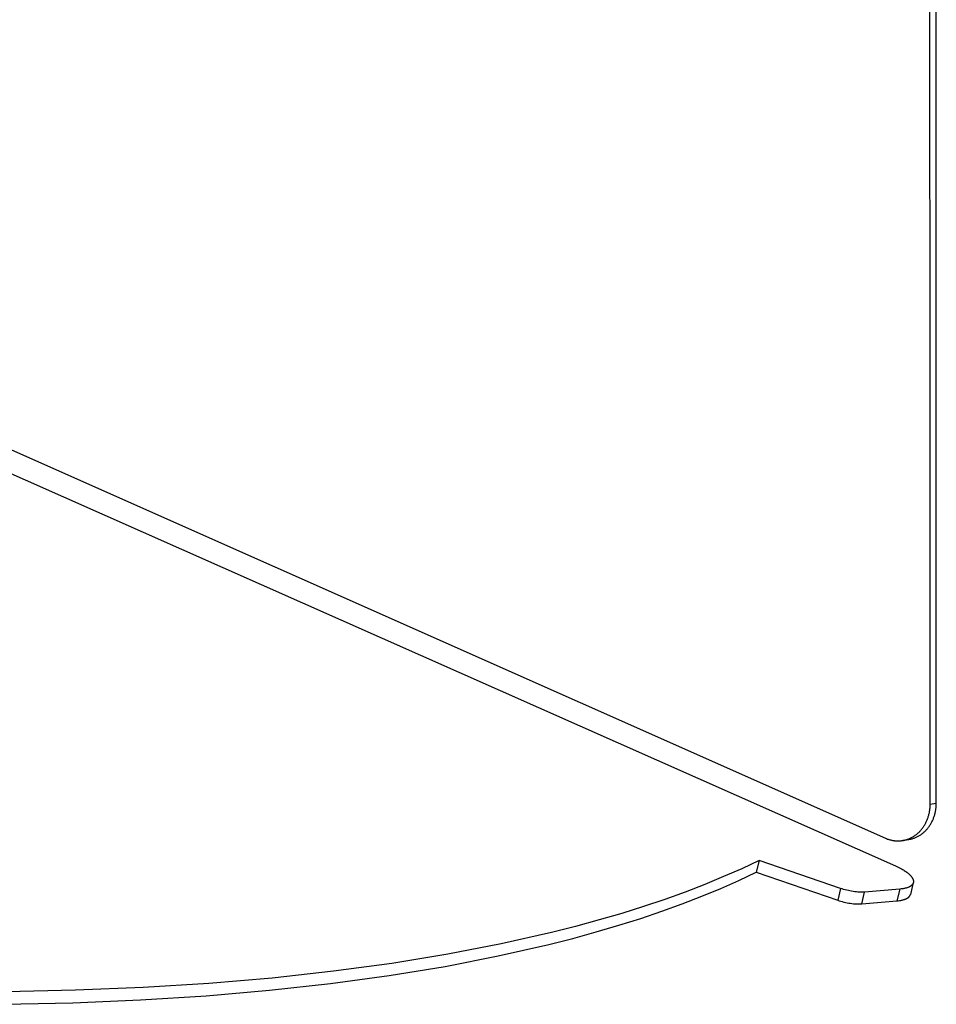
# Model space of a CAD drawing. Header units: millimetres. Extents: x -7950 to -6950, y 4408 to 5408.
# Tile 12 of 111: x -7583 to -7512, y 4529 to 4605. Entities that reach past the tile are written whole.
import ezdxf

# ---------------------------------------------------------------- set-up
doc = ezdxf.new("R2010")
doc.units = ezdxf.units.MM
doc.layers.add('SHOW Mini_Barndoor 002', color=7, linetype='Continuous', true_color=0x000000)

msp = doc.modelspace()

# ---------------------------------------------------------------- linework, layer by layer
at = {"layer": 'SHOW Mini_Barndoor 002', "color": 18, "lineweight": -3, "true_color": 0x000000}
for points in [[(-7512.729, 4544.246), (-7512.799, 4824.088)], [(-7512.258, 4544.323), (-7512.331, 4823.954)], [(-7633.973, 4593.928), (-7516.173, 4541.615)], [(-7631.496, 4590.949), (-7515.406, 4539.477)], [(-7514.842, 4541.438), (-7514.791, 4541.447), (-7514.74, 4541.458), (-7514.689, 4541.469), (-7514.637, 4541.482), (-7514.586, 4541.496), (-7514.535, 4541.512), (-7514.484, 4541.529), (-7514.432, 4541.547), (-7514.381, 4541.566), (-7514.33, 4541.587), (-7514.28, 4541.609), (-7514.229, 4541.633), (-7514.179, 4541.658), (-7514.129, 4541.684), (-7514.079, 4541.712), (-7514.03, 4541.741), (-7513.981, 4541.772), (-7513.932, 4541.804), (-7513.885, 4541.837), (-7513.837, 4541.872), (-7513.79, 4541.907), (-7513.744, 4541.945), (-7513.699, 4541.983), (-7513.654, 4542.023), (-7513.61, 4542.064), (-7513.567, 4542.106), (-7513.525, 4542.15), (-7513.483, 4542.194), (-7513.442, 4542.24), (-7513.403, 4542.287), (-7513.364, 4542.335), (-7513.326, 4542.384), (-7513.289, 4542.434), (-7513.253, 4542.485), (-7513.219, 4542.537), (-7513.185, 4542.59), (-7513.153, 4542.644), (-7513.121, 4542.698), (-7513.091, 4542.754), (-7513.062, 4542.81), (-7513.034, 4542.866), (-7513.008, 4542.924), (-7512.982, 4542.981), (-7512.958, 4543.04), (-7512.935, 4543.099), (-7512.913, 4543.158), (-7512.893, 4543.218), (-7512.874, 4543.278), (-7512.856, 4543.338), (-7512.839, 4543.399), (-7512.823, 4543.459), (-7512.809, 4543.52), (-7512.796, 4543.581), (-7512.784, 4543.642), (-7512.773, 4543.703), (-7512.764, 4543.764), (-7512.756, 4543.825), (-7512.748, 4543.886), (-7512.742, 4543.947), (-7512.738, 4544.007), (-7512.734, 4544.067), (-7512.731, 4544.127), (-7512.73, 4544.187), (-7512.729, 4544.246)], [(-7514.37, 4541.517), (-7514.319, 4541.526), (-7514.268, 4541.536), (-7514.217, 4541.548), (-7514.165, 4541.561), (-7514.114, 4541.575), (-7514.063, 4541.59), (-7514.012, 4541.607), (-7513.96, 4541.625), (-7513.909, 4541.645), (-7513.858, 4541.666), (-7513.808, 4541.688), (-7513.757, 4541.712), (-7513.707, 4541.737), (-7513.657, 4541.763), (-7513.607, 4541.791), (-7513.558, 4541.82), (-7513.509, 4541.85), (-7513.461, 4541.882), (-7513.413, 4541.915), (-7513.366, 4541.95), (-7513.319, 4541.986), (-7513.273, 4542.023), (-7513.227, 4542.061), (-7513.183, 4542.101), (-7513.139, 4542.142), (-7513.095, 4542.185), (-7513.053, 4542.228), (-7513.012, 4542.273), (-7512.971, 4542.318), (-7512.931, 4542.365), (-7512.892, 4542.413), (-7512.855, 4542.462), (-7512.818, 4542.512), (-7512.782, 4542.563), (-7512.747, 4542.615), (-7512.714, 4542.668), (-7512.681, 4542.722), (-7512.65, 4542.776), (-7512.62, 4542.831), (-7512.591, 4542.887), (-7512.563, 4542.944), (-7512.536, 4543.001), (-7512.511, 4543.059), (-7512.487, 4543.117), (-7512.464, 4543.176), (-7512.442, 4543.236), (-7512.422, 4543.295), (-7512.403, 4543.355), (-7512.385, 4543.415), (-7512.368, 4543.476), (-7512.352, 4543.537), (-7512.338, 4543.597), (-7512.325, 4543.658), (-7512.313, 4543.719), (-7512.302, 4543.78), (-7512.293, 4543.841), (-7512.285, 4543.902), (-7512.277, 4543.963), (-7512.271, 4544.024), (-7512.267, 4544.084), (-7512.263, 4544.144), (-7512.26, 4544.204), (-7512.259, 4544.264), (-7512.258, 4544.323)], [(-7512.729, 4544.246), (-7512.258, 4544.323)], [(-7516.173, 4541.615), (-7516.093, 4541.581), (-7516.013, 4541.55), (-7515.972, 4541.536), (-7515.931, 4541.522), (-7515.89, 4541.509), (-7515.849, 4541.497), (-7515.808, 4541.486), (-7515.766, 4541.475), (-7515.724, 4541.465), (-7515.682, 4541.456), (-7515.64, 4541.448), (-7515.598, 4541.44), (-7515.556, 4541.433), (-7515.514, 4541.427), (-7515.471, 4541.422), (-7515.429, 4541.418), (-7515.387, 4541.414), (-7515.344, 4541.411), (-7515.302, 4541.409), (-7515.26, 4541.408), (-7515.217, 4541.407), (-7515.175, 4541.408), (-7515.133, 4541.409), (-7515.091, 4541.411), (-7515.049, 4541.413), (-7515.007, 4541.417), (-7514.966, 4541.421), (-7514.924, 4541.426), (-7514.883, 4541.432), (-7514.842, 4541.438)], [(-7514.37, 4541.517), (-7514.842, 4541.438)], [(-7514.608, 4541.49), (-7514.548, 4541.494), (-7514.488, 4541.5), (-7514.429, 4541.508), (-7514.37, 4541.517)], [(-7525.933, 4539.893), (-7527.271, 4539.262), (-7528.668, 4538.647), (-7530.123, 4538.047), (-7531.637, 4537.463), (-7533.21, 4536.897), (-7534.841, 4536.348), (-7536.53, 4535.818), (-7538.276, 4535.306), (-7540.08, 4534.814), (-7541.94, 4534.342), (-7545.828, 4533.46), (-7549.935, 4532.664), (-7554.252, 4531.959), (-7558.771, 4531.347), (-7563.483, 4530.831), (-7568.375, 4530.414), (-7573.437, 4530.098), (-7578.654, 4529.884), (-7584.012, 4529.773), (-7589.497, 4529.765), (-7595.092, 4529.859)], [(-7525.933, 4539.893), (-7526.154, 4538.983)], [(-7519.641, 4537.74), (-7525.933, 4539.893)], [(-7515.406, 4539.477), (-7515.246, 4539.403), (-7515.09, 4539.326), (-7514.941, 4539.246), (-7514.87, 4539.205), (-7514.8, 4539.163), (-7514.732, 4539.121), (-7514.667, 4539.078), (-7514.605, 4539.035), (-7514.545, 4538.992), (-7514.488, 4538.949), (-7514.434, 4538.905), (-7514.382, 4538.861), (-7514.335, 4538.818), (-7514.312, 4538.796), (-7514.29, 4538.774), (-7514.269, 4538.752), (-7514.248, 4538.731), (-7514.229, 4538.709), (-7514.21, 4538.688), (-7514.193, 4538.666), (-7514.176, 4538.645), (-7514.16, 4538.624), (-7514.145, 4538.603), (-7514.131, 4538.582), (-7514.117, 4538.561), (-7514.105, 4538.54), (-7514.093, 4538.52), (-7514.083, 4538.499), (-7514.073, 4538.479), (-7514.064, 4538.459), (-7514.056, 4538.439), (-7514.052, 4538.429), (-7514.049, 4538.419), (-7514.046, 4538.41), (-7514.043, 4538.4), (-7514.04, 4538.39), (-7514.037, 4538.381), (-7514.035, 4538.371), (-7514.033, 4538.362), (-7514.031, 4538.352), (-7514.029, 4538.343), (-7514.028, 4538.334), (-7514.026, 4538.324), (-7514.025, 4538.315), (-7514.024, 4538.306), (-7514.024, 4538.297), (-7514.023, 4538.288), (-7514.023, 4538.279), (-7514.023, 4538.27), (-7514.023, 4538.261), (-7514.023, 4538.253), (-7514.024, 4538.244), (-7514.025, 4538.235), (-7514.026, 4538.227), (-7514.027, 4538.218), (-7514.028, 4538.21), (-7514.03, 4538.201), (-7514.031, 4538.193), (-7514.033, 4538.185)], [(-7595.291, 4528.894), (-7589.698, 4528.802), (-7584.216, 4528.814), (-7578.859, 4528.928), (-7573.644, 4529.146), (-7568.585, 4529.465), (-7563.694, 4529.886), (-7558.984, 4530.405), (-7554.467, 4531.02), (-7550.151, 4531.729), (-7546.046, 4532.529), (-7542.159, 4533.414), (-7540.299, 4533.888), (-7538.496, 4534.382), (-7536.75, 4534.896), (-7535.061, 4535.428), (-7533.431, 4535.978), (-7531.858, 4536.547), (-7530.344, 4537.132), (-7528.889, 4537.733), (-7527.492, 4538.351), (-7526.154, 4538.983)], [(-7526.154, 4538.983), (-7519.864, 4536.829)], [(-7514.033, 4538.185), (-7514.035, 4538.179), (-7514.037, 4538.173), (-7514.038, 4538.167), (-7514.04, 4538.161), (-7514.044, 4538.149), (-7514.049, 4538.137), (-7514.054, 4538.125), (-7514.059, 4538.114), (-7514.065, 4538.102), (-7514.071, 4538.091), (-7514.078, 4538.08), (-7514.085, 4538.068), (-7514.092, 4538.057), (-7514.1, 4538.046), (-7514.109, 4538.035), (-7514.118, 4538.025), (-7514.127, 4538.014), (-7514.137, 4538.004), (-7514.147, 4537.993), (-7514.158, 4537.983), (-7514.169, 4537.973), (-7514.18, 4537.963), (-7514.192, 4537.953), (-7514.205, 4537.943), (-7514.218, 4537.934), (-7514.231, 4537.924), (-7514.245, 4537.915), (-7514.259, 4537.906), (-7514.274, 4537.897), (-7514.289, 4537.888), (-7514.304, 4537.879), (-7514.32, 4537.871), (-7514.336, 4537.863), (-7514.353, 4537.854), (-7514.387, 4537.839), (-7514.423, 4537.823), (-7514.461, 4537.809), (-7514.5, 4537.795), (-7514.541, 4537.782), (-7514.583, 4537.77), (-7514.627, 4537.758), (-7514.672, 4537.747), (-7514.718, 4537.737), (-7514.765, 4537.728), (-7514.814, 4537.719), (-7514.863, 4537.711), (-7514.966, 4537.698), (-7515.072, 4537.687)], [(-7514.033, 4538.185), (-7514.257, 4537.278)], [(-7519.641, 4537.74), (-7519.864, 4536.829)], [(-7517.786, 4537.459), (-7517.832, 4537.456), (-7517.88, 4537.453), (-7517.98, 4537.45), (-7518.084, 4537.45), (-7518.194, 4537.454), (-7518.308, 4537.461), (-7518.426, 4537.471), (-7518.546, 4537.485), (-7518.669, 4537.502), (-7518.793, 4537.522), (-7518.919, 4537.545), (-7519.044, 4537.572), (-7519.168, 4537.601), (-7519.29, 4537.632), (-7519.41, 4537.666), (-7519.527, 4537.702), (-7519.641, 4537.74)], [(-7518.01, 4536.549), (-7517.786, 4537.459)], [(-7515.072, 4537.687), (-7517.786, 4537.459)], [(-7515.072, 4537.687), (-7515.296, 4536.779)], [(-7515.296, 4536.779), (-7515.189, 4536.79), (-7515.087, 4536.803), (-7515.037, 4536.811), (-7514.989, 4536.82), (-7514.941, 4536.829), (-7514.895, 4536.839), (-7514.85, 4536.85), (-7514.807, 4536.862), (-7514.765, 4536.874), (-7514.724, 4536.887), (-7514.685, 4536.901), (-7514.647, 4536.916), (-7514.611, 4536.931), (-7514.576, 4536.947), (-7514.56, 4536.955), (-7514.543, 4536.963), (-7514.528, 4536.972), (-7514.512, 4536.981), (-7514.497, 4536.989), (-7514.483, 4536.998), (-7514.468, 4537.007), (-7514.455, 4537.017), (-7514.441, 4537.026), (-7514.428, 4537.036), (-7514.416, 4537.046), (-7514.404, 4537.055), (-7514.392, 4537.065), (-7514.381, 4537.076), (-7514.371, 4537.086), (-7514.36, 4537.096), (-7514.351, 4537.107), (-7514.341, 4537.117), (-7514.332, 4537.128), (-7514.324, 4537.139), (-7514.316, 4537.15), (-7514.308, 4537.161), (-7514.301, 4537.172), (-7514.295, 4537.184), (-7514.288, 4537.195), (-7514.283, 4537.207), (-7514.277, 4537.218), (-7514.272, 4537.23), (-7514.268, 4537.242), (-7514.264, 4537.254), (-7514.26, 4537.266), (-7514.257, 4537.278)], [(-7519.864, 4536.829), (-7519.751, 4536.791), (-7519.634, 4536.756), (-7519.513, 4536.722), (-7519.391, 4536.69), (-7519.267, 4536.661), (-7519.142, 4536.635), (-7519.017, 4536.611), (-7518.893, 4536.591), (-7518.77, 4536.574), (-7518.649, 4536.56), (-7518.531, 4536.55), (-7518.418, 4536.543), (-7518.308, 4536.54), (-7518.203, 4536.54), (-7518.104, 4536.543), (-7518.056, 4536.546), (-7518.01, 4536.549)], [(-7518.01, 4536.549), (-7515.296, 4536.779)]]:
    msp.add_lwpolyline(points, dxfattribs=at)

doc.saveas('drawing.dxf')
